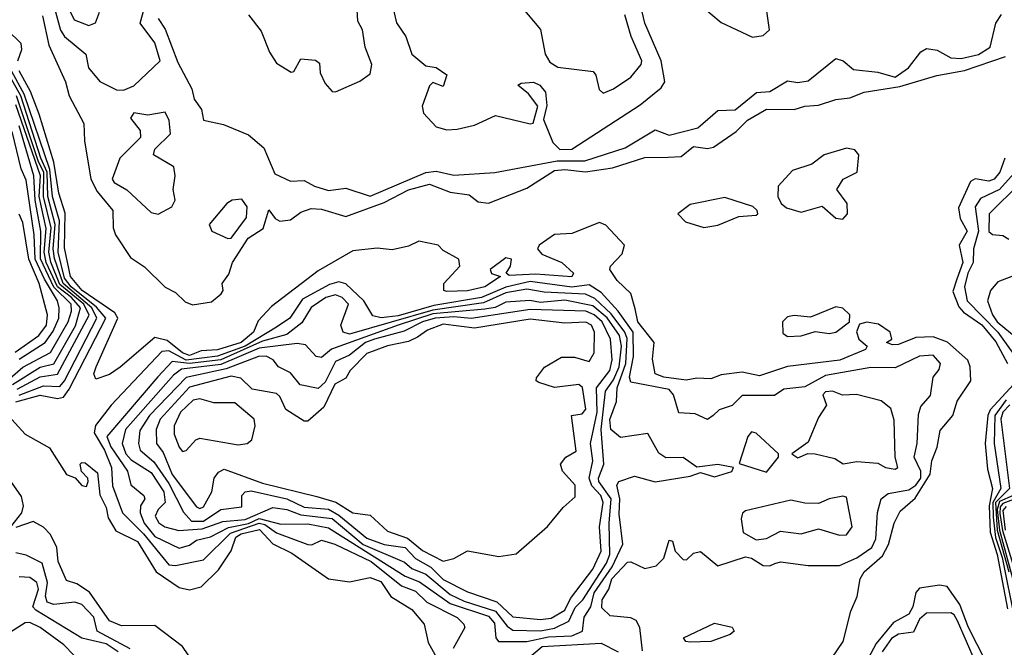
# Model space of a CAD drawing. Extents: x 2293830 to 2387798, y 66850 to 233222.
# Tile 189 of 192: x 2350416 to 2353249, y 228318 to 230124. Entities that reach past the tile are written whole.
import ezdxf

# ---------------------------------------------------------------- set-up
doc = ezdxf.new("R2010")
doc.units = 0

msp = doc.modelspace()

# ---------------------------------------------------------------- linework, layer by layer
at = {"layer": '0CON05XD'}
for points in [[(2351490.2, 230160.2), (2351500, 230115), (2351526.9, 230075), (2351544.7, 230024.7), (2351585, 229990.8), (2351615, 229986), (2351645.6, 229965.6), (2351635, 229931.2), (2351605, 229943.3), (2351595, 229933.3), (2351574.2, 229875), (2351578, 229855), (2351615, 229816), (2351645, 229807.1), (2351675, 229809.2), (2351725, 229820), (2351785, 229848), (2351885, 229824), (2351893.6, 229826.4), (2351907.5, 229875), (2351880, 229910), (2351850, 229935), (2351858.8, 229941.2), (2351895, 229944.3), (2351912.5, 229935), (2351928.8, 229915), (2351933, 229877), (2351923, 229837), (2351950.7, 229770.7), (2351970.5, 229750.5), (2352005, 229751.1), (2352201.3, 229878.7), (2352261.9, 229928.1), (2352272.3, 229945), (2352261.6, 230005), (2352215, 230114.2), (2352189.4, 230225)], [(2350544, 230184), (2350573, 230123), (2350615, 230106.8), (2350634.5, 230115), (2350645.5, 230145)], [(2351823.3, 230205), (2351915, 230095.8), (2351928.2, 230025), (2351941.9, 230001.9), (2351965, 229987.3), (2352066, 229975), (2352074.4, 229964.4), (2352083.2, 229923.2), (2352095, 229912.5), (2352125, 229924.5), (2352175, 229958.5), (2352204.6, 229995), (2352206.1, 230005), (2352175.3, 230075), (2352157.7, 230137.7)], [(2350516.9, 230156.9), (2350534.1, 230094.1), (2350545, 230075.5), (2350606.7, 230025), (2350614.2, 229985), (2350646.4, 229946.4), (2350695, 229921.9), (2350715, 229921.1), (2350745, 229933.1), (2350820, 230005), (2350805, 230057.1), (2350763.3, 230113.3), (2350774.7, 230155.3)], [(2351075, 230137.8), (2351111.2, 230091.2), (2351135, 230030), (2351155, 229998.6), (2351197, 229973), (2351205.4, 229974.6), (2351225, 230011.4), (2351267.3, 230007.3), (2351278.9, 229998.9), (2351280.5, 229970.5), (2351295, 229940), (2351315, 229917.5), (2351325, 229915.8), (2351395, 229946.5), (2351425, 229968), (2351429.1, 229995), (2351410.6, 230045), (2351402.2, 230095), (2351389.5, 230119.5), (2351387.4, 230152.6)], [(2352375, 230165.5), (2352435, 230116), (2352525, 230073.1), (2352555, 230078.6), (2352574, 230095), (2352565.5, 230155)], [(2350482.2, 230135), (2350500.5, 230050.5), (2350548.1, 229945), (2350559.1, 229905), (2350600.4, 229825), (2350602.5, 229775), (2350621.4, 229665), (2350639.5, 229629.5), (2350684.6, 229575), (2350685.3, 229525), (2350692.3, 229505), (2350735, 229440), (2350775, 229412.9), (2350835, 229354.3), (2350865, 229338.6), (2350892.4, 229312.4), (2350913.8, 229303.8), (2350968, 229312), (2350995.7, 229335), (2351001.9, 229345), (2350999.2, 229365), (2351018.5, 229391.5), (2351028.7, 229425), (2351073.9, 229495), (2351117, 229523), (2351133.3, 229576.7), (2351151.4, 229551.4), (2351165, 229544.6), (2351195, 229548.4), (2351225, 229570), (2351255, 229580.3), (2351285, 229579), (2351355, 229558), (2351465, 229598.1), (2351535, 229634), (2351595, 229650.2), (2351655, 229627.6), (2351709.7, 229619.7), (2351735, 229599.5), (2351765, 229596.2), (2351875, 229639.2), (2351955, 229690), (2351985, 229693.2), (2352044.1, 229685.9), (2352122.3, 229697.7), (2352215, 229727.4), (2352281.8, 229728.2), (2352319.4, 229730.6), (2352355, 229758.5), (2352395, 229753.3), (2352412.8, 229757.2), (2352477.5, 229802.5), (2352510.5, 229835), (2352565, 229866.7), (2352645, 229865.8), (2352675, 229875.2), (2352715, 229878.3), (2352765, 229894.6), (2352805, 229898.9), (2352846.2, 229915), (2352948.8, 229931.2), (2353055, 229963.5), (2353135, 229977.8), (2353252.4, 230017.6)], [(2350815, 230127.3), (2350835, 230096.2), (2350871, 230001), (2350911.6, 229925), (2350918, 229895), (2350939.1, 229865), (2350944.7, 229834.7), (2351002.5, 229822.5), (2351075, 229792.9), (2351118.5, 229755), (2351150.3, 229680.3), (2351195, 229659.2), (2351235, 229661.5), (2351264.2, 229645), (2351305, 229632.3), (2351355, 229639.3), (2351425, 229616.4), (2351585, 229684.2), (2351615, 229687.8), (2351665, 229676.7), (2351783.8, 229683.8), (2351962.6, 229717.4), (2352041.9, 229718.1), (2352158.6, 229755), (2352245, 229807.1), (2352285, 229791.2), (2352367.7, 229812.3), (2352425, 229862.5), (2352475, 229864.1), (2352536.1, 229913.9), (2352575, 229917.2), (2352625, 229947.9), (2352655, 229943.5), (2352685, 229947.8), (2352765, 230012), (2352785.3, 230005.3), (2352815, 229980), (2352885, 229972.9), (2352935, 229958.7), (2352973.8, 229985), (2353008.7, 230031.3), (2353025, 230040.7), (2353056.2, 230036.2), (2353095, 230014.1), (2353125, 230011.7), (2353175, 230023.4), (2353208.9, 230045), (2353225, 230113.8), (2353241.2, 230138.8)], [(2350411.4, 230005), (2350422.1, 230037.9), (2350420.4, 230055), (2350380, 230095)], [(2350415, 229043.8), (2350485, 229070.8), (2350531.5, 229068.5), (2350545.1, 229084.9), (2350638.3, 229265), (2350623.8, 229295), (2350541.3, 229365), (2350516.4, 229436.4), (2350512.8, 229465), (2350518.8, 229535), (2350497, 229615), (2350495.3, 229685), (2350477.1, 229725), (2350419.4, 229905), (2350380.5, 229975)], [(2350405, 229024.1), (2350475, 229043.5), (2350525, 229033.6), (2350542, 229038), (2350558.9, 229061.1), (2350663.8, 229265), (2350637.2, 229297.2), (2350564.4, 229355), (2350545, 229379.7), (2350526.9, 229455), (2350530.8, 229545), (2350510.6, 229615), (2350502.7, 229692.6), (2350429.6, 229909.5), (2350393.2, 229975)], [(2352752.6, 228287.4), (2352785.3, 228335), (2352807.9, 228422.1), (2352825.7, 228464.3), (2352834.4, 228515.6), (2352846.1, 228535), (2352899.1, 228580.9), (2352916.5, 228613.5), (2352932, 228675), (2352949.9, 228710.1), (2352992.6, 228747.4), (2353036.1, 228816.1), (2353040.5, 228855), (2353055.7, 228894.3), (2353065, 228942), (2353101.5, 228985), (2353114, 229026), (2353152.5, 229085), (2353151.3, 229125), (2353144.3, 229144.3), (2353086.2, 229196.2), (2353045, 229211.2), (2352995, 229209.3), (2352945, 229188.9), (2352928, 229188), (2352910, 229195), (2352925.7, 229204.3), (2352921.2, 229225), (2352887.7, 229247.7), (2352853.9, 229253.9), (2352832.6, 229247.4), (2352823.8, 229226.2), (2352830.5, 229205), (2352854.3, 229185), (2352850, 229175), (2352775.9, 229144.1), (2352625, 229125.8), (2352545, 229099.1), (2352495, 229109.3), (2352435, 229102), (2352405, 229090.8), (2352365, 229092.3), (2352333.6, 229086.4), (2352270, 229095), (2352244.4, 229105), (2352236.7, 229146.7), (2352241.4, 229195), (2352195.3, 229255), (2352187.6, 229292.4), (2352175, 229336), (2352135, 229373.8), (2352113.8, 229405), (2352116.2, 229415), (2352150.2, 229449.8), (2352156.5, 229475), (2352102.8, 229532.8), (2352085, 229540.3), (2352005, 229508.8), (2351955, 229505.4), (2351911.4, 229475), (2351905.7, 229465), (2351918.8, 229448.8), (2351975.8, 229425), (2352010, 229395), (2352005, 229383.8), (2351901.4, 229391.4), (2351825, 229388), (2351816.2, 229395), (2351828.6, 229415), (2351831.2, 229435), (2351815, 229438.6), (2351770, 229405), (2351774, 229394), (2351800, 229385), (2351755, 229355.5), (2351705, 229344.2), (2351645, 229341.4), (2351636.7, 229345), (2351636.2, 229365), (2351682.5, 229415), (2351680, 229435), (2351635, 229460), (2351620, 229475), (2351565, 229486.7), (2351535, 229472), (2351488.3, 229461.7), (2351445, 229466.5), (2351375, 229458.9), (2351275, 229401.5), (2351140.9, 229299.1), (2351102.3, 229257.7), (2351088.7, 229225), (2351053.2, 229195), (2350985, 229173.7), (2350938.8, 229171.2), (2350905, 229158), (2350885, 229164.9), (2350840.9, 229200.9), (2350805, 229209.6), (2350705, 229124), (2350675, 229103.3), (2350635, 229090), (2350630, 229105), (2350636.2, 229125), (2350698.2, 229265), (2350690.3, 229280.3), (2350595.7, 229345), (2350562.1, 229385), (2350545, 229467.5), (2350547.2, 229567.2), (2350528.9, 229625), (2350514.2, 229714.2), (2350472, 229852), (2350447.4, 229917.4), (2350415, 229976.2)], [(2350409.3, 229060.7), (2350475, 229096.2), (2350525, 229103.6), (2350616, 229274), (2350600.6, 229305), (2350532.2, 229362.2), (2350506.1, 229426.1), (2350500, 229455), (2350507.2, 229525), (2350484.7, 229614.7), (2350485.8, 229685), (2350470.2, 229715), (2350407.5, 229905)], [(2350395.3, 229074.7), (2350475, 229124.3), (2350515, 229133.3), (2350576.5, 229243.5), (2350590.9, 229295), (2350565.5, 229325), (2350525.5, 229355.5), (2350492.7, 229425), (2350487.1, 229455), (2350492.9, 229522.9), (2350472.5, 229615), (2350475.8, 229675), (2350405, 229879)], [(2350815, 229564.6), (2350854.4, 229585), (2350864, 229605), (2350857.7, 229635), (2350863.6, 229675), (2350860, 229700), (2350801.2, 229735), (2350805, 229750.8), (2350850, 229795), (2350846.7, 229833.3), (2350835, 229857.5), (2350785, 229848.8), (2350745, 229855.7), (2350735, 229840), (2350763.3, 229805), (2350763.8, 229785), (2350704, 229725), (2350682.2, 229665), (2350688, 229655), (2350725, 229634.5), (2350795, 229569.5), (2350815, 229564.6)], [(2350388.1, 229091.9), (2350425.6, 229124.4), (2350505, 229166.4), (2350555.4, 229255), (2350564.9, 229285), (2350564, 229305), (2350514.3, 229354.3), (2350476, 229436), (2350477.3, 229515), (2350460.9, 229605), (2350456.5, 229675), (2350415, 229818.3)], [(2350415, 229147.6), (2350489.6, 229195), (2350512.5, 229227.5), (2350528.6, 229265), (2350530, 229295), (2350525.2, 229315), (2350487.4, 229377.4), (2350460.9, 229435), (2350458, 229505), (2350435, 229661.8), (2350420.2, 229695), (2350395, 229801.9)], [(2352785, 229549.6), (2352797.8, 229565), (2352797.4, 229595), (2352767.8, 229635), (2352785.7, 229665), (2352825.6, 229685), (2352830.6, 229735), (2352819.2, 229749.2), (2352795, 229753.8), (2352731.4, 229735), (2352695, 229708.2), (2352640, 229690), (2352598.6, 229645), (2352597.5, 229615), (2352607.5, 229595), (2352622.2, 229582.2), (2352665, 229570.3), (2352725, 229587.3), (2352765, 229552.5), (2352785, 229549.6)], [(2353251.2, 229725), (2353236.2, 229685), (2353220.4, 229665), (2353205, 229659.4), (2353165, 229665.5), (2353152, 229658), (2353117.5, 229582.5), (2353121.9, 229551.9), (2353142.7, 229515), (2353119.2, 229475), (2353130, 229425), (2353112.3, 229377.7), (2353101.6, 229341.6), (2353118.1, 229298.1), (2353132.1, 229282.1), (2353185, 229245.8), (2353225, 229197), (2353258.1, 229135)], [(2353278, 229682), (2353235.2, 229635), (2353180.9, 229609.1), (2353165.3, 229585), (2353175.1, 229515), (2353160.6, 229465), (2353159.4, 229425), (2353144.6, 229395), (2353134.9, 229355), (2353142.4, 229315), (2353230.5, 229225), (2353305, 229120)], [(2353295, 229653.1), (2353205.3, 229565), (2353205, 229514.3), (2353215, 229505.5), (2353245, 229502.5), (2353262.2, 229492.2)], [(2351015, 229493.8), (2351025, 229495.6), (2351068.5, 229555), (2351071.1, 229585), (2351055, 229607.1), (2351027.5, 229605), (2351012.5, 229595), (2350961.2, 229535), (2350968.8, 229515), (2351015, 229493.8)], [(2352385, 229526.1), (2352425, 229532.2), (2352485, 229557.8), (2352535, 229561.2), (2352540, 229565), (2352538, 229575), (2352526.2, 229586.2), (2352445, 229612.6), (2352345, 229592.1), (2352310, 229565), (2352331.9, 229541.9), (2352385, 229526.1)], [(2350402.9, 229167.1), (2350471.4, 229215), (2350493.7, 229245), (2350496.7, 229275), (2350472, 229365), (2350442.6, 229435), (2350425, 229540), (2350415, 229564.2)], [(2353288.5, 229391.5), (2353230.5, 229369.5), (2353210, 229345), (2353200.7, 229315), (2353214.9, 229275), (2353229.1, 229255), (2353288.7, 229205)], [(2352207.9, 228307.9), (2352200.7, 228375), (2352190.3, 228395), (2352175, 228403.4), (2352115, 228409), (2352091.4, 228431.4), (2352091.8, 228455), (2352111.7, 228485), (2352120.3, 228515), (2352165, 228562.9), (2352175, 228563.9), (2352215, 228545.3), (2352247.8, 228552.2), (2352269.6, 228575), (2352285, 228626.7), (2352295, 228623.3), (2352302.5, 228595), (2352325, 228570.5), (2352335, 228569.4), (2352355, 228588.6), (2352375, 228594.3), (2352425, 228552.5), (2352505, 228578.5), (2352522.2, 228575), (2352555, 228553.5), (2352575, 228552.5), (2352589.3, 228559.3), (2352605.5, 228564.5), (2352685, 228553.8), (2352775, 228553.8), (2352825, 228575.3), (2352867.8, 228605), (2352879.4, 228630.6), (2352884.4, 228705.6), (2352895, 228745.6), (2352915, 228760.5), (2352975, 228771), (2352995.1, 228784.9), (2353009.3, 228805), (2353009, 228825), (2352990.2, 228865), (2352998.8, 228905), (2353002, 228988), (2353009.2, 229010.8), (2353037.1, 229042.9), (2353044.6, 229095), (2353062.2, 229117.8), (2353065.7, 229135), (2353045, 229158.2), (2353005, 229155.8), (2352935, 229122.2), (2352865, 229123.4), (2352735, 229100.4), (2352675, 229067.8), (2352615, 229060.9), (2352587.8, 229042.2), (2352495, 229042.2), (2352465.9, 229014.1), (2352428.9, 229001.1), (2352411.2, 228985), (2352395, 228974), (2352360, 228990), (2352312.9, 228992.9), (2352297.8, 229045), (2352285, 229060.3), (2352175, 229081.1), (2352171.1, 229095), (2352182.4, 229155), (2352181.1, 229225), (2352138.5, 229285), (2352088.9, 229338.9), (2352055, 229361.1), (2352005, 229354.6), (2351885, 229370.3), (2351815, 229354.6), (2351745, 229324.7), (2351608.3, 229301.7), (2351505, 229272.1), (2351456.3, 229266.3), (2351432, 229272), (2351406.7, 229315), (2351355, 229363.7), (2351335, 229370), (2351307.9, 229362.1), (2351230.2, 229319.8), (2351193.9, 229265), (2351155, 229239.3), (2351065, 229184.4), (2350985.8, 229155.8), (2350895, 229144.3), (2350845, 229171.5), (2350825, 229168.8), (2350679.6, 229015), (2350634, 228956), (2350630.2, 228935), (2350660.4, 228885), (2350680.3, 228835), (2350683.1, 228783.1), (2350712.1, 228705), (2350772.8, 228645), (2350845, 228555.3), (2350865, 228553.6), (2350945, 228569.7), (2351023.3, 228646.7), (2351105, 228675.2), (2351121.5, 228671.5), (2351155, 228647.9), (2351245, 228614.2), (2351256.9, 228613.1), (2351285, 228626.1), (2351322.9, 228615), (2351427.7, 228565), (2351515.1, 228495.1), (2351555, 228479.6), (2351587.9, 228447.9), (2351675, 228404), (2351694.6, 228385), (2351696.8, 228375), (2351663.8, 228315)], [(2351875, 228334.8), (2351938, 228348), (2352005, 228351), (2352035.6, 228365), (2352040.9, 228405), (2352059.8, 228435), (2352069.3, 228475), (2352120.6, 228549.4), (2352151.2, 228615), (2352141.4, 228701.4), (2352143.1, 228745), (2352134.7, 228785), (2352140.5, 228795), (2352185, 228810.7), (2352245, 228793.9), (2352345, 228810.4), (2352375, 228821.2), (2352415, 228808.6), (2352465, 228823.8), (2352470, 228835), (2352425, 228844), (2352365, 228836), (2352325, 228864.3), (2352275, 228862.9), (2352255, 228877.1), (2352223.5, 228933.5), (2352145, 228922.1), (2352117, 228945), (2352113.8, 228973.8), (2352133, 229025), (2352135.4, 229065), (2352160.3, 229135), (2352163.8, 229206.2), (2352157.7, 229225), (2352118, 229278), (2352071.2, 229321.2), (2352044.4, 229334.4), (2351925, 229339.7), (2351875, 229348.8), (2351815, 229337.6), (2351751.2, 229308.8), (2351605, 229288.4), (2351365, 229219.2), (2351347.1, 229225), (2351340.6, 229245), (2351362, 229305), (2351344.5, 229325), (2351325, 229332.2), (2351297.5, 229325), (2351255, 229295.8), (2351228.5, 229251.5), (2351185, 229218), (2351115, 229198.7), (2350995, 229144.9), (2350904.4, 229134.4), (2350855, 229140.6), (2350813.4, 229096.6), (2350666.7, 228925), (2350678.8, 228895), (2350726.9, 228825), (2350735.6, 228785.6), (2350773.3, 228755), (2350776, 228745), (2350764, 228725), (2350762.7, 228705), (2350774.6, 228675), (2350805, 228637.3), (2350875, 228603.6), (2350905, 228611.6), (2350925, 228626.5), (2350965, 228635.6), (2351017.5, 228662.5), (2351075, 228674.5), (2351105, 228688.4), (2351167.7, 228672.3), (2351245, 228673.2), (2351305, 228662), (2351525, 228522.7), (2351566.5, 228506.5), (2351654.4, 228444.4), (2351765, 228408.2), (2351782.4, 228387.6), (2351785.9, 228345.9), (2351793.8, 228335), (2351875, 228334.8)], [(2351915, 228365.9), (2351955, 228373.3), (2351996.7, 228393.3), (2352015, 228433), (2352037, 228455), (2352105, 228560.2), (2352114.2, 228585), (2352112.2, 228675), (2352117.8, 228745), (2352082.9, 228795), (2352081.5, 228805), (2352096.6, 228845), (2352088.9, 228945), (2352101.5, 229055), (2352125, 229088.1), (2352141.1, 229125), (2352147.8, 229185), (2352141.9, 229215), (2352106.5, 229266.5), (2352065, 229300.6), (2351985, 229317.1), (2351915, 229310.1), (2351883.8, 229316.2), (2351815, 229311.3), (2351783.9, 229296.1), (2351755, 229290.7), (2351605, 229277.1), (2351505.7, 229245), (2351313.9, 229176.1), (2351285, 229152.2), (2351269.2, 229155), (2351238.8, 229188.8), (2351215, 229191.8), (2351105, 229178.6), (2350995, 229131.4), (2350881.7, 229118.3), (2350859.1, 229100.9), (2350720.4, 228945), (2350711.2, 228905), (2350721.9, 228875), (2350737.3, 228857.3), (2350795, 228821.2), (2350831.1, 228765), (2350835.2, 228735), (2350814.8, 228715), (2350805.9, 228695), (2350816.5, 228676.5), (2350833.5, 228665), (2350873.8, 228653.8), (2350941.2, 228658.8), (2351000.3, 228679.7), (2351065, 228685.7), (2351145, 228720.6), (2351184.9, 228714.9), (2351225, 228699.4), (2351315, 228689.1), (2351405, 228614.1), (2351523.2, 228563.2), (2351545, 228544.8), (2351585, 228529), (2351655, 228469.9), (2351695, 228450.7), (2351785, 228421.9), (2351818.8, 228378.8), (2351835, 228367.3), (2351915, 228365.9)], [(2351915, 228397.9), (2351945, 228402.1), (2351985, 228424.8), (2352001.1, 228458.9), (2352065, 228542.6), (2352089.8, 228595), (2352084.5, 228665), (2352094.8, 228735), (2352088.3, 228755), (2352062.3, 228782.3), (2352055.1, 228805), (2352065.2, 228855), (2352058.9, 228905), (2352078.2, 228995), (2352075.8, 229065), (2352114.1, 229115), (2352120.8, 229145), (2352115.9, 229205), (2352091.8, 229255), (2352069.1, 229275), (2352045, 229285.6), (2351885, 229290.4), (2351715, 229263.9), (2351665, 229269), (2351611.5, 229265), (2351575, 229254.2), (2351522.5, 229227.5), (2351436.7, 229205), (2351410.9, 229195), (2351365, 229158.8), (2351325, 229140.3), (2351295, 229080.5), (2351275, 229062.7), (2351223.3, 229073.3), (2351195, 229107.5), (2351161.1, 229125), (2351145.2, 229145.2), (2351125, 229155.9), (2351103.5, 229155), (2351010.2, 229119.8), (2350895.3, 229094.7), (2350790, 228985), (2350762.4, 228942.4), (2350758.6, 228905), (2350762.9, 228885), (2350801.8, 228851.8), (2350845, 228789.8), (2350887.3, 228707.3), (2350910.9, 228680.9), (2350945, 228681.4), (2350995, 228714.8), (2351055, 228722.5), (2351055.7, 228755), (2351064.7, 228765.3), (2351082, 228768), (2351184.9, 228744.9), (2351235, 228721.3), (2351305, 228716), (2351335, 228698.8), (2351415, 228632.3), (2351465, 228613.8), (2351525, 228605.4), (2351555, 228573.9), (2351599, 228549), (2351635, 228513.4), (2351705, 228477.7), (2351789.2, 228449.2), (2351835, 228405.6), (2351915, 228397.9)], [(2352625, 229212.7), (2352665, 229214.6), (2352705, 229226.7), (2352745, 229220.9), (2352765, 229224.6), (2352803.5, 229255), (2352804.6, 229275), (2352785, 229294), (2352765, 229298), (2352691.8, 229268.2), (2352645, 229272.9), (2352625, 229268.8), (2352610.8, 229255), (2352611.9, 229221.9), (2352625, 229212.7)], [(2351635, 228566.2), (2351665, 228574), (2351705, 228596), (2351795, 228579.2), (2351845, 228587.5), (2351935, 228665.8), (2351980, 228720), (2352015, 228751.2), (2352014.3, 228785), (2351978, 228825), (2351972, 228845), (2351987.5, 228865), (2352017.5, 228882.5), (2352004.2, 228985), (2352035, 228990), (2352045, 229003.3), (2352035.9, 229065.9), (2352025, 229074), (2351955, 229065.7), (2351910.3, 229080.3), (2351902.5, 229085), (2351903, 229093), (2351926.1, 229123.9), (2351975, 229152.5), (2352013, 229153), (2352055, 229140), (2352069.4, 229165), (2352070, 229225), (2352061.2, 229245), (2352045, 229253.2), (2351985, 229250.4), (2351885, 229262.6), (2351725, 229236.5), (2351635, 229248.1), (2351589.5, 229230.5), (2351560.6, 229210.6), (2351535, 229197.7), (2351474.4, 229185.6), (2351415, 229163.4), (2351367.5, 229115), (2351355, 229092.7), (2351323.5, 229075), (2351291, 229009), (2351245, 228968.5), (2351235, 228969.1), (2351182.5, 229002.5), (2351165, 229040), (2351155, 229048.6), (2351085, 229061.1), (2351052.4, 229092.4), (2351025, 229098.4), (2350905, 229066.6), (2350820, 228975), (2350808.9, 228945), (2350810, 228905), (2350828.9, 228878.9), (2350855, 228815.3), (2350925, 228722.3), (2350935, 228717.9), (2350945, 228722.1), (2350968.8, 228765), (2350975.5, 228805), (2350988.2, 228821.8), (2351005, 228830.5), (2351115, 228790.6), (2351271.7, 228751.7), (2351326.1, 228736.1), (2351375, 228705.5), (2351425, 228698.5), (2351475, 228652.7), (2351532.2, 228632.2), (2351575, 228596.6), (2351635, 228566.2)], [(2352935, 228830.8), (2352943.3, 228835), (2352935.4, 228865), (2352932, 228972), (2352922.5, 229005), (2352895, 229027.5), (2352824.3, 229045.7), (2352783.8, 229043.8), (2352755, 229055.3), (2352735, 229053.1), (2352726.9, 229045), (2352738, 229015), (2352715, 228979.2), (2352685, 228908), (2352637.5, 228875), (2352655, 228863.3), (2352683.8, 228876.2), (2352705, 228874.4), (2352761.5, 228861.5), (2352785.8, 228845.8), (2352825, 228853.1), (2352885, 228848), (2352907.5, 228835), (2352935, 228830.8)], [(2353276.4, 229075), (2353208.4, 229001.6), (2353201.8, 228985), (2353194.4, 228904.4), (2353200.6, 228830.6), (2353215.4, 228775), (2353205.8, 228725), (2353209, 228649), (2353228.7, 228585), (2353258.8, 228428.8)], [(2350885, 228881.4), (2350895, 228884.2), (2350923.1, 228915), (2350935, 228919.8), (2351045, 228900.4), (2351071.2, 228905), (2351083.8, 228915), (2351094.2, 228955), (2351091.4, 228975), (2351035, 229021.1), (2350975, 229021.4), (2350935, 229032.9), (2350915, 229029.2), (2350879.1, 228995), (2350861.1, 228955), (2350861.1, 228931.1), (2350875, 228894), (2350885, 228881.4)], [(2353255, 229030.3), (2353221.7, 228985), (2353220.4, 228905), (2353239.4, 228775), (2353216.3, 228735), (2353217.1, 228692.9), (2353223.7, 228633.7), (2353243, 228577), (2353280.1, 228390.1)], [(2350374.6, 228995), (2350431.6, 228931.6), (2350501.9, 228891.9), (2350551.4, 228815), (2350576.2, 228806.2), (2350595, 228783.8), (2350608.8, 228781.2), (2350613.3, 228795), (2350612.5, 228805), (2350593.8, 228823.8), (2350590, 228845), (2350595, 228850), (2350605, 228848.8), (2350639.7, 228819.7), (2350646.9, 228756.9), (2350665, 228720), (2350670.5, 228690.5), (2350693, 228653), (2350755, 228622.9), (2350808.5, 228535), (2350875, 228490.4), (2350905, 228483.6), (2350938, 228492), (2350988.5, 228541.5), (2351024.5, 228595.5), (2351038.2, 228635), (2351053.1, 228645), (2351106.7, 228656.7), (2351145, 228616.3), (2351199.1, 228589.1), (2351305, 228515.4), (2351365, 228506.2), (2351425, 228519.2), (2351455, 228507.1), (2351484, 228464), (2351545, 228426.8), (2351579.6, 228385), (2351591.7, 228331.7), (2351620.7, 228280.7)], [(2353265, 229015.6), (2353245.1, 228995), (2353239.5, 228975), (2353264.4, 228775), (2353224, 228735), (2353228.3, 228655), (2353262.2, 228535)], [(2352565, 228821.9), (2352600, 228865), (2352600, 228875), (2352535, 228933.8), (2352522, 228938), (2352511.2, 228925), (2352486.7, 228846.7), (2352565, 228821.9)], [(2350391.2, 228665), (2350422.9, 228705), (2350427.1, 228725), (2350421.7, 228751.7), (2350377.8, 228815)], [(2352535, 228627.7), (2352565, 228631.7), (2352605, 228651.9), (2352664.6, 228644.6), (2352715, 228659.2), (2352775, 228640.4), (2352795, 228642.2), (2352812, 228665), (2352795, 228750), (2352785, 228753.3), (2352745, 228745.8), (2352715, 228732), (2352675, 228732.7), (2352635, 228741.9), (2352505, 228711.2), (2352496, 228704), (2352491.8, 228688.2), (2352498.3, 228648.3), (2352535, 228627.7)], [(2353274.3, 228755), (2353235, 228737.5), (2353228.9, 228715), (2353235.9, 228655), (2353273, 228517)], [(2353291.2, 228748.8), (2353245, 228731.5), (2353237.3, 228722.7), (2353236.6, 228703.4), (2353243.9, 228653.9), (2353277.8, 228545)], [(2353255, 228723.6), (2353245, 228712), (2353251.8, 228655)], [(2350915.3, 228275), (2350885, 228320.8), (2350805, 228381.4), (2350709.5, 228379.5), (2350675, 228394.4), (2350617.1, 228477.1), (2350580.6, 228500.6), (2350550.6, 228510.6), (2350527.1, 228565), (2350522.7, 228605), (2350505, 228642.9), (2350485, 228663.8), (2350455, 228680), (2350405, 228662.5)], [(2350733.9, 228313.9), (2350639.3, 228365), (2350629.5, 228405), (2350595, 228441.4), (2350575, 228447.9), (2350515, 228441.2), (2350495, 228448.4), (2350490.1, 228465), (2350496.4, 228505), (2350480.7, 228560.7), (2350435, 228583.4), (2350405, 228590.4)], [(2350700, 228305), (2350665, 228327.8), (2350594.8, 228344.8), (2350463.2, 228425), (2350454.1, 228435), (2350470.7, 228485), (2350465.2, 228505), (2350445, 228519.5), (2350415, 228520.9)], [(2353197.1, 228275), (2353145, 228376.7), (2353121.2, 228441.2), (2353085, 228493.1), (2353062.6, 228497.4), (2353005, 228488.6), (2352995, 228476), (2352986.5, 228435), (2352975, 228413.5), (2352930.3, 228389.7), (2352880.5, 228329.5), (2352835.8, 228245)], [(2353166.8, 228275), (2353115, 228394.1), (2353105, 228412.1), (2353095, 228417.5), (2353025, 228416.2), (2353005, 228399.1), (2352988.4, 228361.6), (2352945, 228355.6), (2352925, 228343.8), (2352897.5, 228305)], [(2350572.7, 228295), (2350543.4, 228325), (2350475, 228375.3), (2350445, 228389.7), (2350431.6, 228388.4), (2350376.4, 228353.6)], [(2352345, 228333.1), (2352332.5, 228335), (2352326.7, 228345), (2352415, 228387.8), (2352466.4, 228376.4), (2352472, 228365), (2352460.8, 228355), (2352405, 228334.8), (2352345, 228333.1)], [(2351877.5, 228285), (2351919.5, 228320.5), (2352089.8, 228329.8), (2352138.1, 228305)]]:
    msp.add_lwpolyline(points, dxfattribs=at)

doc.saveas('drawing.dxf')
